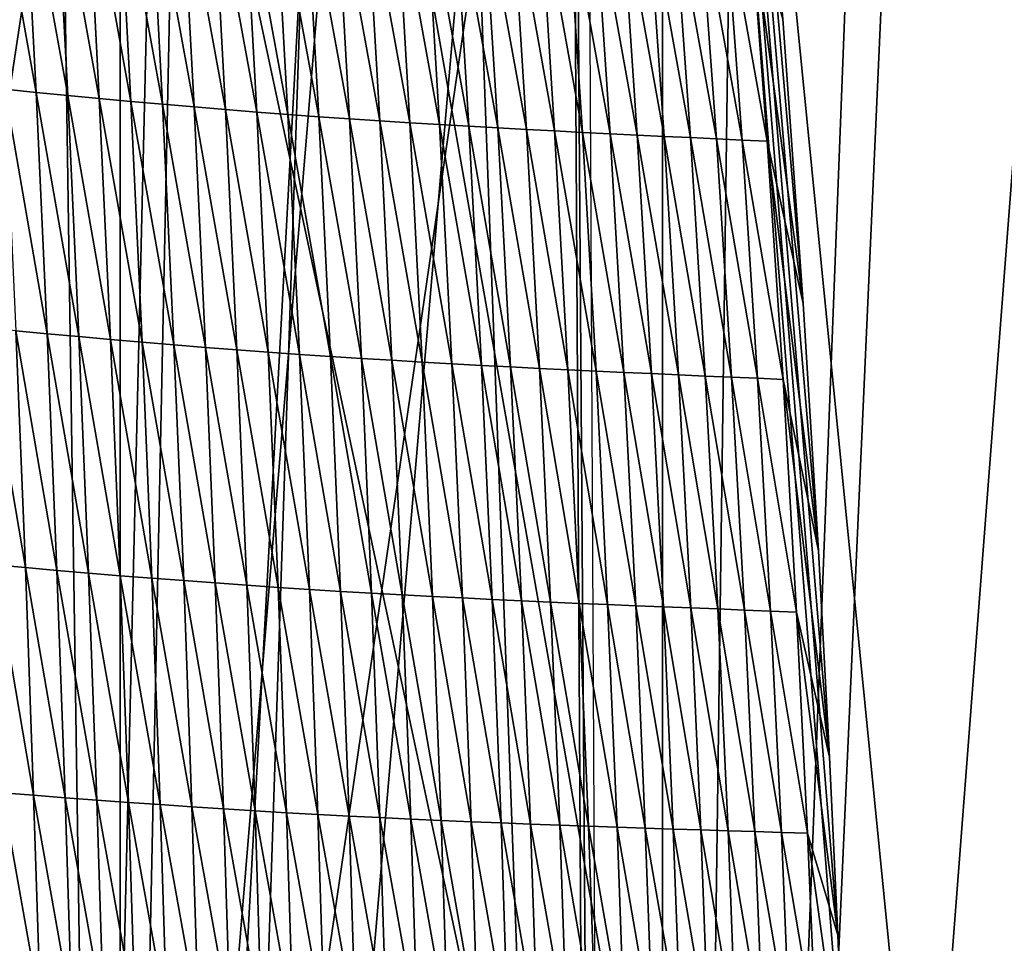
# Model space of a CAD drawing. Extents: x -54 to 446, y -6 to 1400.
# Tile 185 of 254: x -4 to 2, y 1372 to 1378. Entities that reach past the tile are written whole.
import ezdxf

# ---------------------------------------------------------------- set-up
doc = ezdxf.new("R2010")
doc.units = 0
doc.header["$LTSCALE"] = 52.148148
for name, color, linetype in [('1378', 7, 'CONTINUOUS'), ('1417', 7, 'CONTINUOUS'), ('1463', 7, 'CONTINUOUS'), ('1576', 7, 'CONTINUOUS'), ('892', 7, 'CONTINUOUS'), ('898', 7, 'CONTINUOUS'), ('899', 7, 'CONTINUOUS'), ('999', 7, 'CONTINUOUS')]:
    doc.layers.add(name, color=color, linetype=linetype)

msp = doc.modelspace()

# ---------------------------------------------------------------- linework, layer by layer
at = {"layer": '1378', "color": 7, "linetype": 'CONTINUOUS'}
for points in [[(-4.0933, 1345.843, 13.9243), (-7.5549, 1345.8057, 11.7864), (-5.8127, 1388.7334, 17.4236), (-4.0933, 1345.843, 13.9243)], [(-3.1, 1387.5, 18.618), (-4.0933, 1345.843, 13.9243), (-5.8127, 1388.7334, 17.4236), (-3.1, 1387.5, 18.618)], [(-0.4004, 1364.2625, 16.6897), (-4.0933, 1345.843, 13.9243), (-0.5189, 1387.5, 19.1321), (-0.4004, 1364.2625, 16.6897)], [(-0.5189, 1387.5, 19.1321), (-4.0933, 1345.843, 13.9243), (-1.8312, 1387.5, 18.9461), (-0.5189, 1387.5, 19.1321)], [(-1.8312, 1387.5, 18.9461), (-4.0933, 1345.843, 13.9243), (-3.1, 1387.5, 18.618), (-1.8312, 1387.5, 18.9461)]]:
    msp.add_3dface(points, dxfattribs=at)
at = {"layer": '1417', "color": 7, "linetype": 'CONTINUOUS'}
for points in [[(-0.6573, 1393.9304, 22.8245), (-0.5183, 1370.3603, 20.3471), (-0.2327, 1334.041, 16.5298), (-0.6573, 1393.9304, 22.8245)], [(-0.6573, 1393.9304, 22.8245), (-0.2327, 1334.041, 16.5298), (19.4405, 1376.2624, 20.9675), (-0.6573, 1393.9304, 22.8245)], [(20.6155, 1380.2577, 21.3874), (-0.6573, 1393.9304, 22.8245), (19.4405, 1376.2624, 20.9675), (20.6155, 1380.2577, 21.3874)], [(19.4405, 1376.2624, 20.9675), (-0.2327, 1334.041, 16.5298), (21.7845, 1362.9658, 19.5699), (19.4405, 1376.2624, 20.9675)]]:
    msp.add_3dface(points, dxfattribs=at)
at = {"layer": '1463', "color": 7, "linetype": 'CONTINUOUS'}
for points in [[(-0.5183, 1370.3603, 20.3471), (-0.6573, 1393.9304, 22.8245), (1.1729, 1370.9015, 20.5154), (-0.5183, 1370.3603, 20.3471)], [(1.1729, 1370.9015, 20.5154), (-0.6573, 1393.9304, 22.8245), (1.1302, 1371.9521, 20.6258), (1.1729, 1370.9015, 20.5154)], [(1.1302, 1371.9521, 20.6258), (-0.6573, 1393.9304, 22.8245), (1.0761, 1373.1025, 20.746), (1.1302, 1371.9521, 20.6258)], [(1.0761, 1373.1025, 20.746), (-0.6573, 1393.9304, 22.8245), (1.0046, 1374.4326, 20.8842), (1.0761, 1373.1025, 20.746)], [(1.0046, 1374.4326, 20.8842), (-0.6573, 1393.9304, 22.8245), (0.9061, 1376.0296, 21.049), (1.0046, 1374.4326, 20.8842)], [(0.9061, 1376.0296, 21.049), (-0.6573, 1393.9304, 22.8245), (0.7743, 1377.8633, 21.2362), (0.9061, 1376.0296, 21.049)]]:
    msp.add_3dface(points, dxfattribs=at)
at = {"layer": '1576', "color": 7, "linetype": 'CONTINUOUS'}
for points in [[(-4.1223, 1378.9455, 20.4874), (-4.3246, 1378.9674, 20.4141), (-4.0418, 1377.3904, 20.3402), (-4.1223, 1378.9455, 20.4874)], [(-4.0418, 1377.3904, 20.3402), (-4.3246, 1378.9674, 20.4141), (-4.2446, 1377.411, 20.2673), (-4.0418, 1377.3904, 20.3402)], [(-3.9192, 1378.9243, 20.5571), (-4.1223, 1378.9455, 20.4874), (-3.8382, 1377.3704, 20.4096), (-3.9192, 1378.9243, 20.5571)], [(-3.8382, 1377.3704, 20.4096), (-4.1223, 1378.9455, 20.4874), (-4.0418, 1377.3904, 20.3402), (-3.8382, 1377.3704, 20.4096)], [(-3.7157, 1378.9037, 20.6233), (-3.9192, 1378.9243, 20.5571), (-3.6341, 1377.351, 20.4754), (-3.7157, 1378.9037, 20.6233)], [(-3.6341, 1377.351, 20.4754), (-3.9192, 1378.9243, 20.5571), (-3.8382, 1377.3704, 20.4096), (-3.6341, 1377.351, 20.4754)], [(-3.5121, 1378.8838, 20.6863), (-3.7157, 1378.9037, 20.6233), (-3.43, 1377.3322, 20.538), (-3.5121, 1378.8838, 20.6863)], [(-3.43, 1377.3322, 20.538), (-3.7157, 1378.9037, 20.6233), (-3.6341, 1377.351, 20.4754), (-3.43, 1377.3322, 20.538)], [(-3.309, 1378.8646, 20.7462), (-3.5121, 1378.8838, 20.6863), (-3.2262, 1377.3141, 20.5976), (-3.309, 1378.8646, 20.7462)], [(-3.2262, 1377.3141, 20.5976), (-3.5121, 1378.8838, 20.6863), (-3.43, 1377.3322, 20.538), (-3.2262, 1377.3141, 20.5976)], [(-3.1065, 1378.8459, 20.8032), (-3.309, 1378.8646, 20.7462), (-3.0229, 1377.2966, 20.6543), (-3.1065, 1378.8459, 20.8032)], [(-3.0229, 1377.2966, 20.6543), (-3.309, 1378.8646, 20.7462), (-3.2262, 1377.3141, 20.5976), (-3.0229, 1377.2966, 20.6543)], [(-2.9048, 1378.828, 20.8571), (-3.1065, 1378.8459, 20.8032), (-2.8205, 1377.2797, 20.7078), (-2.9048, 1378.828, 20.8571)], [(-2.8205, 1377.2797, 20.7078), (-3.1065, 1378.8459, 20.8032), (-3.0229, 1377.2966, 20.6543), (-2.8205, 1377.2797, 20.7078)], [(-2.7041, 1378.8109, 20.9071), (-2.9048, 1378.828, 20.8571), (-2.6189, 1377.2636, 20.7575), (-2.7041, 1378.8109, 20.9071)], [(-2.6189, 1377.2636, 20.7575), (-2.9048, 1378.828, 20.8571), (-2.8205, 1377.2797, 20.7078), (-2.6189, 1377.2636, 20.7575)], [(-2.5044, 1378.7945, 20.9528), (-2.7041, 1378.8109, 20.9071), (-2.4183, 1377.2483, 20.8028), (-2.5044, 1378.7945, 20.9528)], [(-2.4183, 1377.2483, 20.8028), (-2.7041, 1378.8109, 20.9071), (-2.6189, 1377.2636, 20.7575), (-2.4183, 1377.2483, 20.8028)], [(-2.3061, 1378.7791, 20.9937), (-2.5044, 1378.7945, 20.9528), (-2.2189, 1377.2338, 20.8433), (-2.3061, 1378.7791, 20.9937)], [(-2.2189, 1377.2338, 20.8433), (-2.5044, 1378.7945, 20.9528), (-2.4183, 1377.2483, 20.8028), (-2.2189, 1377.2338, 20.8433)], [(-2.1094, 1378.7646, 21.0301), (-2.3061, 1378.7791, 20.9937), (-2.0211, 1377.2202, 20.8793), (-2.1094, 1378.7646, 21.0301)], [(-2.0211, 1377.2202, 20.8793), (-2.3061, 1378.7791, 20.9937), (-2.2189, 1377.2338, 20.8433), (-2.0211, 1377.2202, 20.8793)], [(-1.9147, 1378.7508, 21.0626), (-2.1094, 1378.7646, 21.0301), (-1.8252, 1377.2073, 20.9114), (-1.9147, 1378.7508, 21.0626)], [(-1.8252, 1377.2073, 20.9114), (-2.1094, 1378.7646, 21.0301), (-2.0211, 1377.2202, 20.8793), (-1.8252, 1377.2073, 20.9114)], [(-1.7223, 1378.7378, 21.0921), (-1.9147, 1378.7508, 21.0626), (-1.6314, 1377.1951, 20.9405), (-1.7223, 1378.7378, 21.0921)], [(-1.6314, 1377.1951, 20.9405), (-1.9147, 1378.7508, 21.0626), (-1.8252, 1377.2073, 20.9114), (-1.6314, 1377.1951, 20.9405)], [(-1.5321, 1378.7253, 21.119), (-1.7223, 1378.7378, 21.0921), (-1.4399, 1377.1834, 20.967), (-1.5321, 1378.7253, 21.119)], [(-1.4399, 1377.1834, 20.967), (-1.7223, 1378.7378, 21.0921), (-1.6314, 1377.1951, 20.9405), (-1.4399, 1377.1834, 20.967)], [(-1.3444, 1378.7134, 21.1437), (-1.5321, 1378.7253, 21.119), (-1.2506, 1377.1723, 20.9913), (-1.3444, 1378.7134, 21.1437)], [(-1.2506, 1377.1723, 20.9913), (-1.5321, 1378.7253, 21.119), (-1.4399, 1377.1834, 20.967), (-1.2506, 1377.1723, 20.9913)], [(-1.159, 1378.702, 21.1663), (-1.3444, 1378.7134, 21.1437), (-1.0637, 1377.1617, 21.0136), (-1.159, 1378.702, 21.1663)], [(-1.0637, 1377.1617, 21.0136), (-1.3444, 1378.7134, 21.1437), (-1.2506, 1377.1723, 20.9913), (-1.0637, 1377.1617, 21.0136)], [(-0.976, 1378.6911, 21.1868), (-1.159, 1378.702, 21.1663), (-0.879, 1377.1515, 21.0338), (-0.976, 1378.6911, 21.1868)], [(-0.879, 1377.1515, 21.0338), (-1.159, 1378.702, 21.1663), (-1.0637, 1377.1617, 21.0136), (-0.879, 1377.1515, 21.0338)], [(-0.7955, 1378.6807, 21.2054), (-0.976, 1378.6911, 21.1868), (-0.6967, 1377.1417, 21.052), (-0.7955, 1378.6807, 21.2054)], [(-0.6967, 1377.1417, 21.052), (-0.976, 1378.6911, 21.1868), (-0.879, 1377.1515, 21.0338), (-0.6967, 1377.1417, 21.052)], [(-0.6173, 1378.6707, 21.2221), (-0.7955, 1378.6807, 21.2054), (-0.5167, 1377.1324, 21.0684), (-0.6173, 1378.6707, 21.2221)], [(-0.5167, 1377.1324, 21.0684), (-0.7955, 1378.6807, 21.2054), (-0.6967, 1377.1417, 21.052), (-0.5167, 1377.1324, 21.0684)], [(-0.4416, 1378.6611, 21.237), (-0.6173, 1378.6707, 21.2221), (-0.339, 1377.1234, 21.0829), (-0.4416, 1378.6611, 21.237)], [(-0.339, 1377.1234, 21.0829), (-0.6173, 1378.6707, 21.2221), (-0.5167, 1377.1324, 21.0684), (-0.339, 1377.1234, 21.0829)], [(-0.2684, 1378.6519, 21.2502), (-0.4416, 1378.6611, 21.237), (-0.1637, 1377.1148, 21.0959), (-0.2684, 1378.6519, 21.2502)], [(-0.1637, 1377.1148, 21.0959), (-0.4416, 1378.6611, 21.237), (-0.339, 1377.1234, 21.0829), (-0.1637, 1377.1148, 21.0959)], [(-0.0978, 1378.643, 21.262), (-0.2684, 1378.6519, 21.2502), (0.0091, 1377.1065, 21.1074), (-0.0978, 1378.643, 21.262)], [(0.0091, 1377.1065, 21.1074), (-0.2684, 1378.6519, 21.2502), (-0.1637, 1377.1148, 21.0959), (0.0091, 1377.1065, 21.1074)], [(0.0702, 1378.6345, 21.2725), (-0.0978, 1378.643, 21.262), (0.1794, 1377.0985, 21.1175), (0.0702, 1378.6345, 21.2725)], [(0.1794, 1377.0985, 21.1175), (-0.0978, 1378.643, 21.262), (0.0091, 1377.1065, 21.1074), (0.1794, 1377.0985, 21.1175)], [(0.2356, 1378.6261, 21.2819), (0.0702, 1378.6345, 21.2725), (0.3472, 1377.0907, 21.1267), (0.2356, 1378.6261, 21.2819)], [(0.3472, 1377.0907, 21.1267), (0.0702, 1378.6345, 21.2725), (0.1794, 1377.0985, 21.1175), (0.3472, 1377.0907, 21.1267)], [(0.3982, 1378.618, 21.291), (0.2356, 1378.6261, 21.2819), (0.5123, 1377.083, 21.1355), (0.3982, 1378.618, 21.291)], [(0.5123, 1377.083, 21.1355), (0.2356, 1378.6261, 21.2819), (0.3472, 1377.0907, 21.1267), (0.5123, 1377.083, 21.1355)], [(0.5579, 1378.6099, 21.3004), (0.3982, 1378.618, 21.291), (0.6746, 1377.0753, 21.1448), (0.5579, 1378.6099, 21.3004)], [(0.6746, 1377.0753, 21.1448), (0.3982, 1378.618, 21.291), (0.5123, 1377.083, 21.1355), (0.6746, 1377.0753, 21.1448)], [(0.9061, 1376.0296, 21.049), (0.7743, 1377.8633, 21.2362), (0.5579, 1378.6099, 21.3004), (0.9061, 1376.0296, 21.049)], [(0.9061, 1376.0296, 21.049), (0.5579, 1378.6099, 21.3004), (0.6746, 1377.0753, 21.1448), (0.9061, 1376.0296, 21.049)], [(-4.0418, 1377.3904, 20.3402), (-4.2446, 1377.411, 20.2673), (-3.9702, 1375.8338, 20.1901), (-4.0418, 1377.3904, 20.3402)], [(-3.9702, 1375.8338, 20.1901), (-4.2446, 1377.411, 20.2673), (-4.1733, 1375.8532, 20.1175), (-3.9702, 1375.8338, 20.1901)], [(-3.8382, 1377.3704, 20.4096), (-4.0418, 1377.3904, 20.3402), (-3.7663, 1375.815, 20.2591), (-3.8382, 1377.3704, 20.4096)], [(-3.7663, 1375.815, 20.2591), (-4.0418, 1377.3904, 20.3402), (-3.9702, 1375.8338, 20.1901), (-3.7663, 1375.815, 20.2591)], [(-3.6341, 1377.351, 20.4754), (-3.8382, 1377.3704, 20.4096), (-3.5619, 1375.7968, 20.3246), (-3.6341, 1377.351, 20.4754)], [(-3.5619, 1375.7968, 20.3246), (-3.8382, 1377.3704, 20.4096), (-3.7663, 1375.815, 20.2591), (-3.5619, 1375.7968, 20.3246)], [(-3.43, 1377.3322, 20.538), (-3.6341, 1377.351, 20.4754), (-3.3573, 1375.7792, 20.3869), (-3.43, 1377.3322, 20.538)], [(-3.3573, 1375.7792, 20.3869), (-3.6341, 1377.351, 20.4754), (-3.5619, 1375.7968, 20.3246), (-3.3573, 1375.7792, 20.3869)], [(-3.2262, 1377.3141, 20.5976), (-3.43, 1377.3322, 20.538), (-3.153, 1375.7622, 20.4461), (-3.2262, 1377.3141, 20.5976)], [(-3.153, 1375.7622, 20.4461), (-3.43, 1377.3322, 20.538), (-3.3573, 1375.7792, 20.3869), (-3.153, 1375.7622, 20.4461)], [(-3.0229, 1377.2966, 20.6543), (-3.2262, 1377.3141, 20.5976), (-2.9493, 1375.7457, 20.5025), (-3.0229, 1377.2966, 20.6543)], [(-2.9493, 1375.7457, 20.5025), (-3.2262, 1377.3141, 20.5976), (-3.153, 1375.7622, 20.4461), (-2.9493, 1375.7457, 20.5025)], [(-2.8205, 1377.2797, 20.7078), (-3.0229, 1377.2966, 20.6543), (-2.7463, 1375.7299, 20.5557), (-2.8205, 1377.2797, 20.7078)], [(-2.7463, 1375.7299, 20.5557), (-3.0229, 1377.2966, 20.6543), (-2.9493, 1375.7457, 20.5025), (-2.7463, 1375.7299, 20.5557)], [(-2.6189, 1377.2636, 20.7575), (-2.8205, 1377.2797, 20.7078), (-2.5441, 1375.7147, 20.6051), (-2.6189, 1377.2636, 20.7575)], [(-2.5441, 1375.7147, 20.6051), (-2.8205, 1377.2797, 20.7078), (-2.7463, 1375.7299, 20.5557), (-2.5441, 1375.7147, 20.6051)], [(-2.4183, 1377.2483, 20.8028), (-2.6189, 1377.2636, 20.7575), (-2.3427, 1375.7004, 20.6501), (-2.4183, 1377.2483, 20.8028)], [(-2.3427, 1375.7004, 20.6501), (-2.6189, 1377.2636, 20.7575), (-2.5441, 1375.7147, 20.6051), (-2.3427, 1375.7004, 20.6501)], [(-2.2189, 1377.2338, 20.8433), (-2.4183, 1377.2483, 20.8028), (-2.1425, 1375.6869, 20.6903), (-2.2189, 1377.2338, 20.8433)], [(-2.1425, 1375.6869, 20.6903), (-2.4183, 1377.2483, 20.8028), (-2.3427, 1375.7004, 20.6501), (-2.1425, 1375.6869, 20.6903)], [(-2.0211, 1377.2202, 20.8793), (-2.2189, 1377.2338, 20.8433), (-1.9438, 1375.6741, 20.7259), (-2.0211, 1377.2202, 20.8793)], [(-1.9438, 1375.6741, 20.7259), (-2.2189, 1377.2338, 20.8433), (-2.1425, 1375.6869, 20.6903), (-1.9438, 1375.6741, 20.7259)], [(-1.8252, 1377.2073, 20.9114), (-2.0211, 1377.2202, 20.8793), (-1.7469, 1375.6621, 20.7578), (-1.8252, 1377.2073, 20.9114)], [(-1.7469, 1375.6621, 20.7578), (-2.0211, 1377.2202, 20.8793), (-1.9438, 1375.6741, 20.7259), (-1.7469, 1375.6621, 20.7578)], [(-1.6314, 1377.1951, 20.9405), (-1.8252, 1377.2073, 20.9114), (-1.5521, 1375.6507, 20.7865), (-1.6314, 1377.1951, 20.9405)], [(-1.5521, 1375.6507, 20.7865), (-1.8252, 1377.2073, 20.9114), (-1.7469, 1375.6621, 20.7578), (-1.5521, 1375.6507, 20.7865)], [(-1.4399, 1377.1834, 20.967), (-1.6314, 1377.1951, 20.9405), (-1.3594, 1375.6399, 20.8127), (-1.4399, 1377.1834, 20.967)], [(-1.3594, 1375.6399, 20.8127), (-1.6314, 1377.1951, 20.9405), (-1.5521, 1375.6507, 20.7865), (-1.3594, 1375.6399, 20.8127)], [(-1.2506, 1377.1723, 20.9913), (-1.4399, 1377.1834, 20.967), (-1.1689, 1375.6295, 20.8367), (-1.2506, 1377.1723, 20.9913)], [(-1.1689, 1375.6295, 20.8367), (-1.4399, 1377.1834, 20.967), (-1.3594, 1375.6399, 20.8127), (-1.1689, 1375.6295, 20.8367)], [(-1.0637, 1377.1617, 21.0136), (-1.2506, 1377.1723, 20.9913), (-0.9806, 1375.6196, 20.8587), (-1.0637, 1377.1617, 21.0136)], [(-0.9806, 1375.6196, 20.8587), (-1.2506, 1377.1723, 20.9913), (-1.1689, 1375.6295, 20.8367), (-0.9806, 1375.6196, 20.8587)], [(-0.879, 1377.1515, 21.0338), (-1.0637, 1377.1617, 21.0136), (-0.7946, 1375.6101, 20.8786), (-0.879, 1377.1515, 21.0338)], [(-0.7946, 1375.6101, 20.8786), (-1.0637, 1377.1617, 21.0136), (-0.9806, 1375.6196, 20.8587), (-0.7946, 1375.6101, 20.8786)], [(-0.6967, 1377.1417, 21.052), (-0.879, 1377.1515, 21.0338), (-0.6107, 1375.601, 20.8966), (-0.6967, 1377.1417, 21.052)], [(-0.6107, 1375.601, 20.8966), (-0.879, 1377.1515, 21.0338), (-0.7946, 1375.6101, 20.8786), (-0.6107, 1375.601, 20.8966)], [(-0.5167, 1377.1324, 21.0684), (-0.6967, 1377.1417, 21.052), (-0.4291, 1375.5923, 20.9127), (-0.5167, 1377.1324, 21.0684)], [(-0.4291, 1375.5923, 20.9127), (-0.6967, 1377.1417, 21.052), (-0.6107, 1375.601, 20.8966), (-0.4291, 1375.5923, 20.9127)], [(-0.339, 1377.1234, 21.0829), (-0.5167, 1377.1324, 21.0684), (-0.2497, 1375.5839, 20.927), (-0.339, 1377.1234, 21.0829)], [(-0.2497, 1375.5839, 20.927), (-0.5167, 1377.1324, 21.0684), (-0.4291, 1375.5923, 20.9127), (-0.2497, 1375.5839, 20.927)], [(-0.1637, 1377.1148, 21.0959), (-0.339, 1377.1234, 21.0829), (-0.0726, 1375.5759, 20.9397), (-0.1637, 1377.1148, 21.0959)], [(-0.0726, 1375.5759, 20.9397), (-0.339, 1377.1234, 21.0829), (-0.2497, 1375.5839, 20.927), (-0.0726, 1375.5759, 20.9397)], [(0.0091, 1377.1065, 21.1074), (-0.1637, 1377.1148, 21.0959), (0.1022, 1375.5681, 20.9509), (0.0091, 1377.1065, 21.1074)], [(0.1022, 1375.5681, 20.9509), (-0.1637, 1377.1148, 21.0959), (-0.0726, 1375.5759, 20.9397), (0.1022, 1375.5681, 20.9509)], [(0.1794, 1377.0985, 21.1175), (0.0091, 1377.1065, 21.1074), (0.2745, 1375.5606, 20.9607), (0.1794, 1377.0985, 21.1175)], [(0.2745, 1375.5606, 20.9607), (0.0091, 1377.1065, 21.1074), (0.1022, 1375.5681, 20.9509), (0.2745, 1375.5606, 20.9607)], [(0.3472, 1377.0907, 21.1267), (0.1794, 1377.0985, 21.1175), (0.4444, 1375.5533, 20.9697), (0.3472, 1377.0907, 21.1267)], [(0.4444, 1375.5533, 20.9697), (0.1794, 1377.0985, 21.1175), (0.2745, 1375.5606, 20.9607), (0.4444, 1375.5533, 20.9697)], [(0.5123, 1377.083, 21.1355), (0.3472, 1377.0907, 21.1267), (0.6117, 1375.5461, 20.9783), (0.5123, 1377.083, 21.1355)], [(0.6117, 1375.5461, 20.9783), (0.3472, 1377.0907, 21.1267), (0.4444, 1375.5533, 20.9697), (0.6117, 1375.5461, 20.9783)], [(0.6746, 1377.0753, 21.1448), (0.5123, 1377.083, 21.1355), (0.7764, 1375.5388, 20.9874), (0.6746, 1377.0753, 21.1448)], [(0.7764, 1375.5388, 20.9874), (0.5123, 1377.083, 21.1355), (0.6117, 1375.5461, 20.9783), (0.7764, 1375.5388, 20.9874)], [(1.0046, 1374.4326, 20.8842), (0.9061, 1376.0296, 21.049), (0.6746, 1377.0753, 21.1448), (1.0046, 1374.4326, 20.8842)], [(1.0046, 1374.4326, 20.8842), (0.6746, 1377.0753, 21.1448), (0.7764, 1375.5388, 20.9874), (1.0046, 1374.4326, 20.8842)], [(-4.1733, 1375.8532, 20.1175), (-4.3755, 1375.8732, 20.0417), (-4.111, 1374.3244, 19.9682), (-4.1733, 1375.8532, 20.1175)], [(-4.111, 1374.3244, 19.9682), (-4.3755, 1375.8732, 20.0417), (-4.3132, 1374.3428, 19.8926), (-4.111, 1374.3244, 19.9682)], [(-3.9702, 1375.8338, 20.1901), (-4.1733, 1375.8532, 20.1175), (-3.9078, 1374.3065, 20.0404), (-3.9702, 1375.8338, 20.1901)], [(-3.9078, 1374.3065, 20.0404), (-4.1733, 1375.8532, 20.1175), (-4.111, 1374.3244, 19.9682), (-3.9078, 1374.3065, 20.0404)], [(-3.7663, 1375.815, 20.2591), (-3.9702, 1375.8338, 20.1901), (-3.7037, 1374.2891, 20.1091), (-3.7663, 1375.815, 20.2591)], [(-3.7037, 1374.2891, 20.1091), (-3.9702, 1375.8338, 20.1901), (-3.9078, 1374.3065, 20.0404), (-3.7037, 1374.2891, 20.1091)], [(-3.5619, 1375.7968, 20.3246), (-3.7663, 1375.815, 20.2591), (-3.4992, 1374.2723, 20.1744), (-3.5619, 1375.7968, 20.3246)], [(-3.4992, 1374.2723, 20.1744), (-3.7663, 1375.815, 20.2591), (-3.7037, 1374.2891, 20.1091), (-3.4992, 1374.2723, 20.1744)], [(-3.3573, 1375.7792, 20.3869), (-3.5619, 1375.7968, 20.3246), (-3.2944, 1374.2561, 20.2363), (-3.3573, 1375.7792, 20.3869)], [(-3.2944, 1374.2561, 20.2363), (-3.5619, 1375.7968, 20.3246), (-3.4992, 1374.2723, 20.1744), (-3.2944, 1374.2561, 20.2363)], [(-3.153, 1375.7622, 20.4461), (-3.3573, 1375.7792, 20.3869), (-3.0899, 1374.2404, 20.2952), (-3.153, 1375.7622, 20.4461)], [(-3.0899, 1374.2404, 20.2952), (-3.3573, 1375.7792, 20.3869), (-3.2944, 1374.2561, 20.2363), (-3.0899, 1374.2404, 20.2952)], [(-2.9493, 1375.7457, 20.5025), (-3.153, 1375.7622, 20.4461), (-2.8859, 1374.2253, 20.3514), (-2.9493, 1375.7457, 20.5025)], [(-2.8859, 1374.2253, 20.3514), (-3.153, 1375.7622, 20.4461), (-3.0899, 1374.2404, 20.2952), (-2.8859, 1374.2253, 20.3514)], [(-2.7463, 1375.7299, 20.5557), (-2.9493, 1375.7457, 20.5025), (-2.6826, 1374.2108, 20.4044), (-2.7463, 1375.7299, 20.5557)], [(-2.6826, 1374.2108, 20.4044), (-2.9493, 1375.7457, 20.5025), (-2.8859, 1374.2253, 20.3514), (-2.6826, 1374.2108, 20.4044)], [(-2.5441, 1375.7147, 20.6051), (-2.7463, 1375.7299, 20.5557), (-2.4799, 1374.1969, 20.4536), (-2.5441, 1375.7147, 20.6051)], [(-2.4799, 1374.1969, 20.4536), (-2.7463, 1375.7299, 20.5557), (-2.6826, 1374.2108, 20.4044), (-2.4799, 1374.1969, 20.4536)], [(-2.3427, 1375.7004, 20.6501), (-2.5441, 1375.7147, 20.6051), (-2.278, 1374.1837, 20.4983), (-2.3427, 1375.7004, 20.6501)], [(-2.278, 1374.1837, 20.4983), (-2.5441, 1375.7147, 20.6051), (-2.4799, 1374.1969, 20.4536), (-2.278, 1374.1837, 20.4983)], [(-2.1425, 1375.6869, 20.6903), (-2.3427, 1375.7004, 20.6501), (-2.0773, 1374.1714, 20.5383), (-2.1425, 1375.6869, 20.6903)], [(-2.0773, 1374.1714, 20.5383), (-2.3427, 1375.7004, 20.6501), (-2.278, 1374.1837, 20.4983), (-2.0773, 1374.1714, 20.5383)], [(-1.9438, 1375.6741, 20.7259), (-2.1425, 1375.6869, 20.6903), (-1.8779, 1374.1598, 20.5737), (-1.9438, 1375.6741, 20.7259)], [(-1.8779, 1374.1598, 20.5737), (-2.1425, 1375.6869, 20.6903), (-2.0773, 1374.1714, 20.5383), (-1.8779, 1374.1598, 20.5737)], [(-1.7469, 1375.6621, 20.7578), (-1.9438, 1375.6741, 20.7259), (-1.6803, 1374.1489, 20.6053), (-1.7469, 1375.6621, 20.7578)], [(-1.6803, 1374.1489, 20.6053), (-1.9438, 1375.6741, 20.7259), (-1.8779, 1374.1598, 20.5737), (-1.6803, 1374.1489, 20.6053)], [(-1.5521, 1375.6507, 20.7865), (-1.7469, 1375.6621, 20.7578), (-1.4846, 1374.1386, 20.6339), (-1.5521, 1375.6507, 20.7865)], [(-1.4846, 1374.1386, 20.6339), (-1.7469, 1375.6621, 20.7578), (-1.6803, 1374.1489, 20.6053), (-1.4846, 1374.1386, 20.6339)], [(-1.3594, 1375.6399, 20.8127), (-1.5521, 1375.6507, 20.7865), (-1.291, 1374.1288, 20.6599), (-1.3594, 1375.6399, 20.8127)], [(-1.291, 1374.1288, 20.6599), (-1.5521, 1375.6507, 20.7865), (-1.4846, 1374.1386, 20.6339), (-1.291, 1374.1288, 20.6599)], [(-1.1689, 1375.6295, 20.8367), (-1.3594, 1375.6399, 20.8127), (-1.0995, 1374.1194, 20.6837), (-1.1689, 1375.6295, 20.8367)], [(-1.0995, 1374.1194, 20.6837), (-1.3594, 1375.6399, 20.8127), (-1.291, 1374.1288, 20.6599), (-1.0995, 1374.1194, 20.6837)], [(-0.9806, 1375.6196, 20.8587), (-1.1689, 1375.6295, 20.8367), (-0.9102, 1374.1105, 20.7055), (-0.9806, 1375.6196, 20.8587)], [(-0.9102, 1374.1105, 20.7055), (-1.1689, 1375.6295, 20.8367), (-1.0995, 1374.1194, 20.6837), (-0.9102, 1374.1105, 20.7055)], [(-0.7946, 1375.6101, 20.8786), (-0.9806, 1375.6196, 20.8587), (-0.7229, 1374.1019, 20.7252), (-0.7946, 1375.6101, 20.8786)], [(-0.7229, 1374.1019, 20.7252), (-0.9806, 1375.6196, 20.8587), (-0.9102, 1374.1105, 20.7055), (-0.7229, 1374.1019, 20.7252)], [(-0.6107, 1375.601, 20.8966), (-0.7946, 1375.6101, 20.8786), (-0.5378, 1374.0938, 20.743), (-0.6107, 1375.601, 20.8966)], [(-0.5378, 1374.0938, 20.743), (-0.7946, 1375.6101, 20.8786), (-0.7229, 1374.1019, 20.7252), (-0.5378, 1374.0938, 20.743)], [(-0.4291, 1375.5923, 20.9127), (-0.6107, 1375.601, 20.8966), (-0.3548, 1374.0859, 20.7589), (-0.4291, 1375.5923, 20.9127)], [(-0.3548, 1374.0859, 20.7589), (-0.6107, 1375.601, 20.8966), (-0.5378, 1374.0938, 20.743), (-0.3548, 1374.0859, 20.7589)], [(-0.2497, 1375.5839, 20.927), (-0.4291, 1375.5923, 20.9127), (-0.1739, 1374.0784, 20.773), (-0.2497, 1375.5839, 20.927)], [(-0.1739, 1374.0784, 20.773), (-0.4291, 1375.5923, 20.9127), (-0.3548, 1374.0859, 20.7589), (-0.1739, 1374.0784, 20.773)], [(-0.0726, 1375.5759, 20.9397), (-0.2497, 1375.5839, 20.927), (0.0048, 1374.0712, 20.7855), (-0.0726, 1375.5759, 20.9397)], [(0.0048, 1374.0712, 20.7855), (-0.2497, 1375.5839, 20.927), (-0.1739, 1374.0784, 20.773), (0.0048, 1374.0712, 20.7855)], [(0.1022, 1375.5681, 20.9509), (-0.0726, 1375.5759, 20.9397), (0.1812, 1374.0642, 20.7965), (0.1022, 1375.5681, 20.9509)], [(0.1812, 1374.0642, 20.7965), (-0.0726, 1375.5759, 20.9397), (0.0048, 1374.0712, 20.7855), (0.1812, 1374.0642, 20.7965)], [(0.2745, 1375.5606, 20.9607), (0.1022, 1375.5681, 20.9509), (0.3553, 1374.0575, 20.8062), (0.2745, 1375.5606, 20.9607)], [(0.3553, 1374.0575, 20.8062), (0.1022, 1375.5681, 20.9509), (0.1812, 1374.0642, 20.7965), (0.3553, 1374.0575, 20.8062)], [(0.4444, 1375.5533, 20.9697), (0.2745, 1375.5606, 20.9607), (0.5271, 1374.0509, 20.8149), (0.4444, 1375.5533, 20.9697)], [(0.5271, 1374.0509, 20.8149), (0.2745, 1375.5606, 20.9607), (0.3553, 1374.0575, 20.8062), (0.5271, 1374.0509, 20.8149)], [(0.6117, 1375.5461, 20.9783), (0.4444, 1375.5533, 20.9697), (0.6963, 1374.0444, 20.8234), (0.6117, 1375.5461, 20.9783)], [(0.6963, 1374.0444, 20.8234), (0.4444, 1375.5533, 20.9697), (0.5271, 1374.0509, 20.8149), (0.6963, 1374.0444, 20.8234)], [(0.7764, 1375.5388, 20.9874), (0.6117, 1375.5461, 20.9783), (0.8631, 1374.0379, 20.8324), (0.7764, 1375.5388, 20.9874)], [(0.8631, 1374.0379, 20.8324), (0.6117, 1375.5461, 20.9783), (0.6963, 1374.0444, 20.8234), (0.8631, 1374.0379, 20.8324)], [(1.0761, 1373.1025, 20.746), (1.0046, 1374.4326, 20.8842), (0.7764, 1375.5388, 20.9874), (1.0761, 1373.1025, 20.746)], [(1.0761, 1373.1025, 20.746), (0.7764, 1375.5388, 20.9874), (0.8631, 1374.0379, 20.8324), (1.0761, 1373.1025, 20.746)], [(-4.111, 1374.3244, 19.9682), (-4.3132, 1374.3428, 19.8926), (-4.0578, 1372.8556, 19.8228), (-4.111, 1374.3244, 19.9682)], [(-4.0578, 1372.8556, 19.8228), (-4.3132, 1374.3428, 19.8926), (-4.26, 1372.872, 19.7475), (-4.0578, 1372.8556, 19.8228)], [(-3.9078, 1374.3065, 20.0404), (-4.111, 1374.3244, 19.9682), (-3.8547, 1372.8397, 19.8948), (-3.9078, 1374.3065, 20.0404)], [(-3.8547, 1372.8397, 19.8948), (-4.111, 1374.3244, 19.9682), (-4.0578, 1372.8556, 19.8228), (-3.8547, 1372.8397, 19.8948)], [(-3.7037, 1374.2891, 20.1091), (-3.9078, 1374.3065, 20.0404), (-3.6508, 1372.8243, 19.9633), (-3.7037, 1374.2891, 20.1091)], [(-3.6508, 1372.8243, 19.9633), (-3.9078, 1374.3065, 20.0404), (-3.8547, 1372.8397, 19.8948), (-3.6508, 1372.8243, 19.9633)], [(-3.4992, 1374.2723, 20.1744), (-3.7037, 1374.2891, 20.1091), (-3.4462, 1372.8095, 20.0283), (-3.4992, 1374.2723, 20.1744)], [(-3.4462, 1372.8095, 20.0283), (-3.7037, 1374.2891, 20.1091), (-3.6508, 1372.8243, 19.9633), (-3.4462, 1372.8095, 20.0283)], [(-3.2944, 1374.2561, 20.2363), (-3.4992, 1374.2723, 20.1744), (-3.2415, 1372.7952, 20.09), (-3.2944, 1374.2561, 20.2363)], [(-3.2415, 1372.7952, 20.09), (-3.4992, 1374.2723, 20.1744), (-3.4462, 1372.8095, 20.0283), (-3.2415, 1372.7952, 20.09)], [(-3.0899, 1374.2404, 20.2952), (-3.2944, 1374.2561, 20.2363), (-3.037, 1372.7815, 20.1488), (-3.0899, 1374.2404, 20.2952)], [(-3.037, 1372.7815, 20.1488), (-3.2944, 1374.2561, 20.2363), (-3.2415, 1372.7952, 20.09), (-3.037, 1372.7815, 20.1488)], [(-2.8859, 1374.2253, 20.3514), (-3.0899, 1374.2404, 20.2952), (-2.8329, 1372.7682, 20.2048), (-2.8859, 1374.2253, 20.3514)], [(-2.8329, 1372.7682, 20.2048), (-3.0899, 1374.2404, 20.2952), (-3.037, 1372.7815, 20.1488), (-2.8329, 1372.7682, 20.2048)], [(-2.6826, 1374.2108, 20.4044), (-2.8859, 1374.2253, 20.3514), (-2.6294, 1372.7554, 20.2576), (-2.6826, 1374.2108, 20.4044)], [(-2.6294, 1372.7554, 20.2576), (-2.8859, 1374.2253, 20.3514), (-2.8329, 1372.7682, 20.2048), (-2.6294, 1372.7554, 20.2576)], [(-2.4799, 1374.1969, 20.4536), (-2.6826, 1374.2108, 20.4044), (-2.4265, 1372.7433, 20.3067), (-2.4799, 1374.1969, 20.4536)], [(-2.4265, 1372.7433, 20.3067), (-2.6826, 1374.2108, 20.4044), (-2.6294, 1372.7554, 20.2576), (-2.4265, 1372.7433, 20.3067)], [(-2.278, 1374.1837, 20.4983), (-2.4799, 1374.1969, 20.4536), (-2.2244, 1372.732, 20.3513), (-2.278, 1374.1837, 20.4983)], [(-2.2244, 1372.732, 20.3513), (-2.4799, 1374.1969, 20.4536), (-2.4265, 1372.7433, 20.3067), (-2.2244, 1372.732, 20.3513)], [(-2.0773, 1374.1714, 20.5383), (-2.278, 1374.1837, 20.4983), (-2.0233, 1372.7213, 20.3912), (-2.0773, 1374.1714, 20.5383)], [(-2.0233, 1372.7213, 20.3912), (-2.278, 1374.1837, 20.4983), (-2.2244, 1372.732, 20.3513), (-2.0233, 1372.7213, 20.3912)], [(-1.8779, 1374.1598, 20.5737), (-2.0773, 1374.1714, 20.5383), (-1.8235, 1372.7114, 20.4265), (-1.8779, 1374.1598, 20.5737)], [(-1.8235, 1372.7114, 20.4265), (-2.0773, 1374.1714, 20.5383), (-2.0233, 1372.7213, 20.3912), (-1.8235, 1372.7114, 20.4265)], [(-1.6803, 1374.1489, 20.6053), (-1.8779, 1374.1598, 20.5737), (-1.6254, 1372.7022, 20.458), (-1.6803, 1374.1489, 20.6053)], [(-1.6254, 1372.7022, 20.458), (-1.8779, 1374.1598, 20.5737), (-1.8235, 1372.7114, 20.4265), (-1.6254, 1372.7022, 20.458)], [(-1.4846, 1374.1386, 20.6339), (-1.6803, 1374.1489, 20.6053), (-1.4292, 1372.6935, 20.4865), (-1.4846, 1374.1386, 20.6339)], [(-1.4292, 1372.6935, 20.4865), (-1.6803, 1374.1489, 20.6053), (-1.6254, 1372.7022, 20.458), (-1.4292, 1372.6935, 20.4865)], [(-1.291, 1374.1288, 20.6599), (-1.4846, 1374.1386, 20.6339), (-1.2349, 1372.6852, 20.5125), (-1.291, 1374.1288, 20.6599)], [(-1.2349, 1372.6852, 20.5125), (-1.4846, 1374.1386, 20.6339), (-1.4292, 1372.6935, 20.4865), (-1.2349, 1372.6852, 20.5125)], [(-1.0995, 1374.1194, 20.6837), (-1.291, 1374.1288, 20.6599), (-1.0427, 1372.6774, 20.5362), (-1.0995, 1374.1194, 20.6837)], [(-1.0427, 1372.6774, 20.5362), (-1.291, 1374.1288, 20.6599), (-1.2349, 1372.6852, 20.5125), (-1.0427, 1372.6774, 20.5362)], [(-0.9102, 1374.1105, 20.7055), (-1.0995, 1374.1194, 20.6837), (-0.8525, 1372.6699, 20.5579), (-0.9102, 1374.1105, 20.7055)], [(-0.8525, 1372.6699, 20.5579), (-1.0995, 1374.1194, 20.6837), (-1.0427, 1372.6774, 20.5362), (-0.8525, 1372.6699, 20.5579)], [(-0.7229, 1374.1019, 20.7252), (-0.9102, 1374.1105, 20.7055), (-0.6643, 1372.6628, 20.5776), (-0.7229, 1374.1019, 20.7252)], [(-0.6643, 1372.6628, 20.5776), (-0.9102, 1374.1105, 20.7055), (-0.8525, 1372.6699, 20.5579), (-0.6643, 1372.6628, 20.5776)], [(-0.5378, 1374.0938, 20.743), (-0.7229, 1374.1019, 20.7252), (-0.4781, 1372.6561, 20.5954), (-0.5378, 1374.0938, 20.743)], [(-0.4781, 1372.6561, 20.5954), (-0.7229, 1374.1019, 20.7252), (-0.6643, 1372.6628, 20.5776), (-0.4781, 1372.6561, 20.5954)], [(-0.3548, 1374.0859, 20.7589), (-0.5378, 1374.0938, 20.743), (-0.294, 1372.6497, 20.6112), (-0.3548, 1374.0859, 20.7589)], [(-0.294, 1372.6497, 20.6112), (-0.5378, 1374.0938, 20.743), (-0.4781, 1372.6561, 20.5954), (-0.294, 1372.6497, 20.6112)], [(-0.1739, 1374.0784, 20.773), (-0.3548, 1374.0859, 20.7589), (-0.1119, 1372.6436, 20.6252), (-0.1739, 1374.0784, 20.773)], [(-0.1119, 1372.6436, 20.6252), (-0.3548, 1374.0859, 20.7589), (-0.294, 1372.6497, 20.6112), (-0.1119, 1372.6436, 20.6252)], [(0.0048, 1374.0712, 20.7855), (-0.1739, 1374.0784, 20.773), (0.0681, 1372.6377, 20.6376), (0.0048, 1374.0712, 20.7855)], [(0.0681, 1372.6377, 20.6376), (-0.1739, 1374.0784, 20.773), (-0.1119, 1372.6436, 20.6252), (0.0681, 1372.6377, 20.6376)], [(0.1812, 1374.0642, 20.7965), (0.0048, 1374.0712, 20.7855), (0.2459, 1372.6321, 20.6484), (0.1812, 1374.0642, 20.7965)], [(0.2459, 1372.6321, 20.6484), (0.0048, 1374.0712, 20.7855), (0.0681, 1372.6377, 20.6376), (0.2459, 1372.6321, 20.6484)], [(0.3553, 1374.0575, 20.8062), (0.1812, 1374.0642, 20.7965), (0.4216, 1372.6266, 20.658), (0.3553, 1374.0575, 20.8062)], [(0.4216, 1372.6266, 20.658), (0.1812, 1374.0642, 20.7965), (0.2459, 1372.6321, 20.6484), (0.4216, 1372.6266, 20.658)], [(0.5271, 1374.0509, 20.8149), (0.3553, 1374.0575, 20.8062), (0.5949, 1372.6213, 20.6666), (0.5271, 1374.0509, 20.8149)], [(0.5949, 1372.6213, 20.6666), (0.3553, 1374.0575, 20.8062), (0.4216, 1372.6266, 20.658), (0.5949, 1372.6213, 20.6666)], [(0.6963, 1374.0444, 20.8234), (0.5271, 1374.0509, 20.8149), (0.7659, 1372.6161, 20.675), (0.6963, 1374.0444, 20.8234)], [(0.7659, 1372.6161, 20.675), (0.5271, 1374.0509, 20.8149), (0.5949, 1372.6213, 20.6666), (0.7659, 1372.6161, 20.675)], [(0.8631, 1374.0379, 20.8324), (0.6963, 1374.0444, 20.8234), (0.9344, 1372.6107, 20.6839), (0.8631, 1374.0379, 20.8324)], [(0.9344, 1372.6107, 20.6839), (0.6963, 1374.0444, 20.8234), (0.7659, 1372.6161, 20.675), (0.9344, 1372.6107, 20.6839)], [(1.1302, 1371.9521, 20.6258), (1.0761, 1373.1025, 20.746), (0.8631, 1374.0379, 20.8324), (1.1302, 1371.9521, 20.6258)], [(1.1302, 1371.9521, 20.6258), (0.8631, 1374.0379, 20.8324), (0.9344, 1372.6107, 20.6839), (1.1302, 1371.9521, 20.6258)], [(-4.0578, 1372.8556, 19.8228), (-4.26, 1372.872, 19.7475), (-4.0141, 1371.478, 19.6849), (-4.0578, 1372.8556, 19.8228)], [(-4.0141, 1371.478, 19.6849), (-4.26, 1372.872, 19.7475), (-4.216, 1371.4915, 19.6098), (-4.0141, 1371.478, 19.6849)], [(-3.8547, 1372.8397, 19.8948), (-4.0578, 1372.8556, 19.8228), (-3.8113, 1371.4649, 19.7568), (-3.8547, 1372.8397, 19.8948)], [(-3.8113, 1371.4649, 19.7568), (-4.0578, 1372.8556, 19.8228), (-4.0141, 1371.478, 19.6849), (-3.8113, 1371.4649, 19.7568)], [(-3.6508, 1372.8243, 19.9633), (-3.8547, 1372.8397, 19.8948), (-3.6076, 1371.4524, 19.8251), (-3.6508, 1372.8243, 19.9633)], [(-3.6076, 1371.4524, 19.8251), (-3.8547, 1372.8397, 19.8948), (-3.8113, 1371.4649, 19.7568), (-3.6076, 1371.4524, 19.8251)], [(-3.4462, 1372.8095, 20.0283), (-3.6508, 1372.8243, 19.9633), (-3.4033, 1371.4403, 19.89), (-3.4462, 1372.8095, 20.0283)], [(-3.4033, 1371.4403, 19.89), (-3.6508, 1372.8243, 19.9633), (-3.6076, 1371.4524, 19.8251), (-3.4033, 1371.4403, 19.89)], [(-3.2415, 1372.7952, 20.09), (-3.4462, 1372.8095, 20.0283), (-3.1988, 1371.4288, 19.9516), (-3.2415, 1372.7952, 20.09)], [(-3.1988, 1371.4288, 19.9516), (-3.4462, 1372.8095, 20.0283), (-3.4033, 1371.4403, 19.89), (-3.1988, 1371.4288, 19.9516)], [(-3.037, 1372.7815, 20.1488), (-3.2415, 1372.7952, 20.09), (-2.9944, 1371.4177, 20.0103), (-3.037, 1372.7815, 20.1488)], [(-2.9944, 1371.4177, 20.0103), (-3.2415, 1372.7952, 20.09), (-3.1988, 1371.4288, 19.9516), (-2.9944, 1371.4177, 20.0103)], [(-2.8329, 1372.7682, 20.2048), (-3.037, 1372.7815, 20.1488), (-2.7905, 1371.4071, 20.0662), (-2.8329, 1372.7682, 20.2048)], [(-2.7905, 1371.4071, 20.0662), (-3.037, 1372.7815, 20.1488), (-2.9944, 1371.4177, 20.0103), (-2.7905, 1371.4071, 20.0662)], [(-2.6294, 1372.7554, 20.2576), (-2.8329, 1372.7682, 20.2048), (-2.5871, 1371.397, 20.1191), (-2.6294, 1372.7554, 20.2576)], [(-2.5871, 1371.397, 20.1191), (-2.8329, 1372.7682, 20.2048), (-2.7905, 1371.4071, 20.0662), (-2.5871, 1371.397, 20.1191)], [(-2.4265, 1372.7433, 20.3067), (-2.6294, 1372.7554, 20.2576), (-2.3843, 1371.3875, 20.1681), (-2.4265, 1372.7433, 20.3067)], [(-2.3843, 1371.3875, 20.1681), (-2.6294, 1372.7554, 20.2576), (-2.5871, 1371.397, 20.1191), (-2.3843, 1371.3875, 20.1681)], [(-2.2244, 1372.732, 20.3513), (-2.4265, 1372.7433, 20.3067), (-2.1821, 1371.3787, 20.2127), (-2.2244, 1372.732, 20.3513)], [(-2.1821, 1371.3787, 20.2127), (-2.4265, 1372.7433, 20.3067), (-2.3843, 1371.3875, 20.1681), (-2.1821, 1371.3787, 20.2127)], [(-2.0233, 1372.7213, 20.3912), (-2.2244, 1372.732, 20.3513), (-1.9809, 1371.3706, 20.2526), (-2.0233, 1372.7213, 20.3912)], [(-1.9809, 1371.3706, 20.2526), (-2.2244, 1372.732, 20.3513), (-2.1821, 1371.3787, 20.2127), (-1.9809, 1371.3706, 20.2526)], [(-1.8235, 1372.7114, 20.4265), (-2.0233, 1372.7213, 20.3912), (-1.7809, 1371.3631, 20.288), (-1.8235, 1372.7114, 20.4265)], [(-1.7809, 1371.3631, 20.288), (-2.0233, 1372.7213, 20.3912), (-1.9809, 1371.3706, 20.2526), (-1.7809, 1371.3631, 20.288)], [(-1.6254, 1372.7022, 20.458), (-1.8235, 1372.7114, 20.4265), (-1.5825, 1371.3563, 20.3196), (-1.6254, 1372.7022, 20.458)], [(-1.5825, 1371.3563, 20.3196), (-1.8235, 1372.7114, 20.4265), (-1.7809, 1371.3631, 20.288), (-1.5825, 1371.3563, 20.3196)], [(-1.4292, 1372.6935, 20.4865), (-1.6254, 1372.7022, 20.458), (-1.386, 1371.35, 20.3482), (-1.4292, 1372.6935, 20.4865)], [(-1.386, 1371.35, 20.3482), (-1.6254, 1372.7022, 20.458), (-1.5825, 1371.3563, 20.3196), (-1.386, 1371.35, 20.3482)], [(-1.2349, 1372.6852, 20.5125), (-1.4292, 1372.6935, 20.4865), (-1.1913, 1371.3441, 20.3743), (-1.2349, 1372.6852, 20.5125)], [(-1.1913, 1371.3441, 20.3743), (-1.4292, 1372.6935, 20.4865), (-1.386, 1371.35, 20.3482), (-1.1913, 1371.3441, 20.3743)], [(-1.0427, 1372.6774, 20.5362), (-1.2349, 1372.6852, 20.5125), (-0.9985, 1371.3386, 20.3982), (-1.0427, 1372.6774, 20.5362)], [(-0.9985, 1371.3386, 20.3982), (-1.2349, 1372.6852, 20.5125), (-1.1913, 1371.3441, 20.3743), (-0.9985, 1371.3386, 20.3982)], [(-0.8525, 1372.6699, 20.5579), (-1.0427, 1372.6774, 20.5362), (-0.8077, 1371.3335, 20.42), (-0.8525, 1372.6699, 20.5579)], [(-0.8077, 1371.3335, 20.42), (-1.0427, 1372.6774, 20.5362), (-0.9985, 1371.3386, 20.3982), (-0.8077, 1371.3335, 20.42)], [(-0.6643, 1372.6628, 20.5776), (-0.8525, 1372.6699, 20.5579), (-0.6188, 1371.3287, 20.4398), (-0.6643, 1372.6628, 20.5776)], [(-0.6188, 1371.3287, 20.4398), (-0.8525, 1372.6699, 20.5579), (-0.8077, 1371.3335, 20.42), (-0.6188, 1371.3287, 20.4398)], [(-0.4781, 1372.6561, 20.5954), (-0.6643, 1372.6628, 20.5776), (-0.4319, 1371.3242, 20.4576), (-0.4781, 1372.6561, 20.5954)], [(-0.4319, 1371.3242, 20.4576), (-0.6643, 1372.6628, 20.5776), (-0.6188, 1371.3287, 20.4398), (-0.4319, 1371.3242, 20.4576)], [(-0.294, 1372.6497, 20.6112), (-0.4781, 1372.6561, 20.5954), (-0.2469, 1371.32, 20.4734), (-0.294, 1372.6497, 20.6112)], [(-0.2469, 1371.32, 20.4734), (-0.4781, 1372.6561, 20.5954), (-0.4319, 1371.3242, 20.4576), (-0.2469, 1371.32, 20.4734)], [(-0.1119, 1372.6436, 20.6252), (-0.294, 1372.6497, 20.6112), (-0.0638, 1371.3161, 20.4875), (-0.1119, 1372.6436, 20.6252)], [(-0.0638, 1371.3161, 20.4875), (-0.294, 1372.6497, 20.6112), (-0.2469, 1371.32, 20.4734), (-0.0638, 1371.3161, 20.4875)], [(0.0681, 1372.6377, 20.6376), (-0.1119, 1372.6436, 20.6252), (0.1173, 1371.3124, 20.4999), (0.0681, 1372.6377, 20.6376)], [(0.1173, 1371.3124, 20.4999), (-0.1119, 1372.6436, 20.6252), (-0.0638, 1371.3161, 20.4875), (0.1173, 1371.3124, 20.4999)], [(0.2459, 1372.6321, 20.6484), (0.0681, 1372.6377, 20.6376), (0.2963, 1371.3089, 20.5108), (0.2459, 1372.6321, 20.6484)], [(0.2963, 1371.3089, 20.5108), (0.0681, 1372.6377, 20.6376), (0.1173, 1371.3124, 20.4999), (0.2963, 1371.3089, 20.5108)], [(0.4216, 1372.6266, 20.658), (0.2459, 1372.6321, 20.6484), (0.4731, 1371.3056, 20.5204), (0.4216, 1372.6266, 20.658)], [(0.4731, 1371.3056, 20.5204), (0.2459, 1372.6321, 20.6484), (0.2963, 1371.3089, 20.5108), (0.4731, 1371.3056, 20.5204)], [(0.5949, 1372.6213, 20.6666), (0.4216, 1372.6266, 20.658), (0.6478, 1371.3024, 20.529), (0.5949, 1372.6213, 20.6666)], [(0.6478, 1371.3024, 20.529), (0.4216, 1372.6266, 20.658), (0.4731, 1371.3056, 20.5204), (0.6478, 1371.3024, 20.529)], [(0.7659, 1372.6161, 20.675), (0.5949, 1372.6213, 20.6666), (0.8202, 1371.2992, 20.5374), (0.7659, 1372.6161, 20.675)], [(0.8202, 1371.2992, 20.5374), (0.5949, 1372.6213, 20.6666), (0.6478, 1371.3024, 20.529), (0.8202, 1371.2992, 20.5374)], [(0.9344, 1372.6107, 20.6839), (0.7659, 1372.6161, 20.675), (0.9903, 1371.2959, 20.5463), (0.9344, 1372.6107, 20.6839)], [(0.9903, 1371.2959, 20.5463), (0.7659, 1372.6161, 20.675), (0.8202, 1371.2992, 20.5374), (0.9903, 1371.2959, 20.5463)], [(1.1729, 1370.9015, 20.5154), (1.1302, 1371.9521, 20.6258), (0.9344, 1372.6107, 20.6839), (1.1729, 1370.9015, 20.5154)], [(1.1729, 1370.9015, 20.5154), (0.9344, 1372.6107, 20.6839), (0.9903, 1371.2959, 20.5463), (1.1729, 1370.9015, 20.5154)]]:
    msp.add_3dface(points, dxfattribs=at)
at = {"layer": '892', "color": 7, "linetype": 'CONTINUOUS'}
for points in [[(3.8827, 1347.4904, -13.4508), (-3, 1386.6, -13.6748), (-3.5, 1382.1, -13.5554), (3.8827, 1347.4904, -13.4508)], [(-3, 1386.6, -13.6748), (3.8827, 1347.4904, -13.4508), (0, 1386.6, -14), (-3, 1386.6, -13.6748)], [(0, 1386.6, -14), (3.8827, 1347.4904, -13.4508), (3, 1386.6, -13.6748), (0, 1386.6, -14)], [(-3.5, 1382.1, -13.5554), (-5.8319, 1378.1567, -12.7275), (-3.5, 1362.6, -13.5554), (-3.5, 1382.1, -13.5554)], [(3.8827, 1347.4904, -13.4508), (-3.5, 1382.1, -13.5554), (-3.5, 1362.6, -13.5554), (3.8827, 1347.4904, -13.4508)], [(-3.5, 1362.6, -13.5554), (-5.8319, 1378.1567, -12.7275), (-5.8231, 1366.5384, -12.7315), (-3.5, 1362.6, -13.5554)]]:
    msp.add_3dface(points, dxfattribs=at)
at = {"layer": '898', "color": 7, "linetype": 'CONTINUOUS'}
for points in [[(-8.9091, 1347.1001, 8.9099), (0, 1347.0357, 12.6), (-7.5108, 1389, 10.1167), (-8.9091, 1347.1001, 8.9099)], [(-7.5108, 1389, 10.1167), (0, 1347.0357, 12.6), (0, 1389, 12.6), (-7.5108, 1389, 10.1167)], [(-3, 1386.6, -12.2376), (-1.5109, 1386.6, -12.5091), (-3.5, 1362.6, -12.1041), (-3, 1386.6, -12.2376)], [(-3.5, 1382.1, -12.1041), (-3, 1386.6, -12.2376), (-3.5, 1362.6, -12.1041), (-3.5, 1382.1, -12.1041)], [(0, 1386.6, -12.6), (0, 1347.4756, -12.6), (-3.5, 1362.6, -12.1041), (0, 1386.6, -12.6)], [(-1.5109, 1386.6, -12.5091), (0, 1386.6, -12.6), (-3.5, 1362.6, -12.1041), (-1.5109, 1386.6, -12.5091)], [(-6.0941, 1378.0235, -11.0282), (-3.5, 1382.1, -12.1041), (-5.86, 1366.5586, -11.1544), (-6.0941, 1378.0235, -11.0282)], [(-5.86, 1366.5586, -11.1544), (-3.5, 1382.1, -12.1041), (-3.5, 1362.6, -12.1041), (-5.86, 1366.5586, -11.1544)]]:
    msp.add_3dface(points, dxfattribs=at)
at = {"layer": '899', "color": 7, "linetype": 'CONTINUOUS'}
for points in [[(0, 1389, 12.6), (0, 1347.0357, 12.6), (8.9091, 1347.1001, 8.9099), (0, 1389, 12.6)], [(0, 1389, 12.6), (8.9091, 1347.1001, 8.9099), (10.866, 1389, 6.3788), (0, 1389, 12.6)], [(7.2512, 1388.0724, -10.3044), (0, 1347.4756, -12.6), (5.6388, 1387.4549, -11.2678), (7.2512, 1388.0724, -10.3044)], [(0, 1347.4756, -12.6), (7.2512, 1388.0724, -10.3044), (8.1496, 1378.5496, -9.6096), (0, 1347.4756, -12.6)], [(5.6388, 1387.4549, -11.2678), (0, 1347.4756, -12.6), (4.3671, 1386.8127, -11.819), (5.6388, 1387.4549, -11.2678)], [(0, 1347.4756, -12.6), (3, 1386.6, -12.2376), (4.3671, 1386.8127, -11.819), (0, 1347.4756, -12.6)], [(0, 1347.4756, -12.6), (0, 1386.6, -12.6), (1.5109, 1386.6, -12.5091), (0, 1347.4756, -12.6)], [(3, 1386.6, -12.2376), (0, 1347.4756, -12.6), (1.5109, 1386.6, -12.5091), (3, 1386.6, -12.2376)], [(0, 1347.4756, -12.6), (8.1496, 1378.5496, -9.6096), (8.5105, 1378.1886, -9.2914), (0, 1347.4756, -12.6)], [(8.8567, 1377.8425, -8.9621), (0, 1347.4756, -12.6), (8.5105, 1378.1886, -9.2914), (8.8567, 1377.8425, -8.9621)], [(8.9091, 1347.4112, -8.9099), (0, 1347.4756, -12.6), (8.8567, 1377.8425, -8.9621), (8.9091, 1347.4112, -8.9099)]]:
    msp.add_3dface(points, dxfattribs=at)
at = {"layer": '999', "color": 7, "linetype": 'CONTINUOUS'}
for points in [[(-4.1744, 1399.3989, -15.4458), (-3.3836, 1346.5, -15.6381), (-4.3881, 1362.6838, -15.3865), (-4.1744, 1399.3989, -15.4458)], [(-4.1744, 1399.3989, -15.4458), (-1.7853, 1394.5951, -15.9001), (-3.3836, 1346.5, -15.6381), (-4.1744, 1399.3989, -15.4458)], [(-3.3836, 1346.5, -15.6381), (-1.7853, 1394.5951, -15.9001), (-0.0005, 1346.5, -16), (-3.3836, 1346.5, -15.6381)], [(-1.7853, 1394.5951, -15.9001), (0.5839, 1389.8321, -15.9893), (-0.0005, 1346.5, -16), (-1.7853, 1394.5951, -15.9001)], [(0.5839, 1389.8321, -15.9893), (1.8827, 1388.5024, -15.8889), (-0.0005, 1346.5, -16), (0.5839, 1389.8321, -15.9893)], [(-0.0005, 1346.5, -16), (1.8827, 1388.5024, -15.8889), (3.3826, 1346.5, -15.6383), (-0.0005, 1346.5, -16)], [(1.8827, 1388.5024, -15.8889), (3.4842, 1388.1, -15.616), (3.3826, 1346.5, -15.6383), (1.8827, 1388.5024, -15.8889)]]:
    msp.add_3dface(points, dxfattribs=at)

doc.saveas('drawing.dxf')
